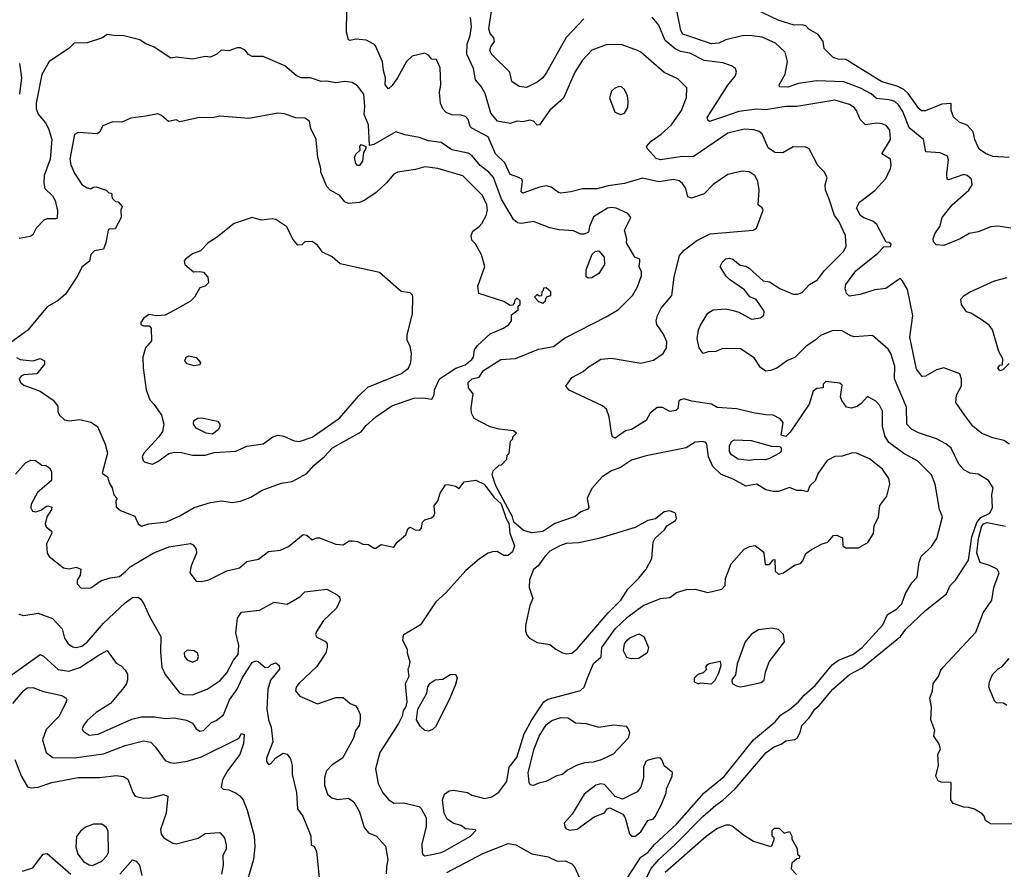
# Model space of a CAD drawing. Extents: x 1793424 to 1900092, y 321114 to 470632.
# Tile 96 of 256: x 1847183 to 1852609, y 408951 to 413635. Entities that reach past the tile are written whole.
import ezdxf

# ---------------------------------------------------------------- set-up
doc = ezdxf.new("R2010")
doc.units = 0

msp = doc.modelspace()

# ---------------------------------------------------------------- linework, layer by layer
at = {"layer": '0CON05XD'}
for points in [[(1851774.6, 410135.4), (1851825.3, 410174.7), (1851940.2, 410299.8), (1851964.3, 410355.7), (1852015, 410385.7), (1852043.3, 410415), (1852065, 410472.5), (1852099.3, 410530.7), (1852127.7, 410562.3), (1852138.8, 410645), (1852151.2, 410675), (1852208.3, 410731.7), (1852237.5, 410775), (1852268, 410895), (1852252, 410935), (1852228.6, 411075), (1852208, 411125), (1852131.7, 411201.7), (1852055, 411244.2), (1851972.5, 411305), (1851951.3, 411341.3), (1851937.8, 411395), (1851937, 411477), (1851920.7, 411510.7), (1851901.7, 411531.7), (1851855, 411557.5), (1851820.5, 411519.5), (1851797.7, 411502.3), (1851765, 411493.3), (1851739.3, 411499.3), (1851713.3, 411535), (1851706.2, 411555), (1851715, 411620), (1851701.7, 411631.7), (1851625, 411640), (1851610, 411625), (1851610, 411605), (1851575, 411602.5), (1851555, 411587.5), (1851533.3, 411515), (1851428.3, 411361.7), (1851405, 411337.5), (1851380, 411345), (1851390, 411415), (1851373.3, 411435), (1851335, 411455.6), (1851295, 411455.8), (1851225, 411467.5), (1851135, 411490), (1851027, 411497), (1850995.4, 411515.4), (1850885, 411532), (1850845, 411544.3), (1850825, 411540), (1850815, 411531.2), (1850810, 411490), (1850799.5, 411480.5), (1850765, 411474.2), (1850725, 411496.5), (1850695, 411496.5), (1850657.5, 411465), (1850634.5, 411425.5), (1850555, 411376), (1850522.1, 411367.9), (1850465, 411327.5), (1850450, 411335), (1850443.3, 411355), (1850432, 411445), (1850417, 411487), (1850395, 411506.2), (1850211.7, 411591.7), (1850192.5, 411615), (1850225, 411663.3), (1850287.5, 411695), (1850315, 411720), (1850385, 411763.3), (1850445, 411768.8), (1850605, 411742), (1850675, 411757.1), (1850729.2, 411795), (1850748.1, 411825), (1850749.1, 411859.1), (1850730.9, 411900.9), (1850694, 411955), (1850690, 411975), (1850697.5, 412005), (1850718, 412045), (1850776, 412115), (1850788.6, 412215), (1850819.2, 412335), (1850845, 412364.2), (1850915, 412416.9), (1850987.5, 412455), (1851225, 412474.3), (1851242.9, 412485), (1851280, 412585), (1851275, 412597.5), (1851252.5, 412615), (1851258.8, 412695), (1851250.8, 412745), (1851234, 412775), (1851203.6, 412796.4), (1851165, 412799.2), (1851085, 412781.4), (1851005, 412725.8), (1850955, 412674), (1850885, 412650), (1850865, 412657.5), (1850852.9, 412705), (1850835, 412731.2), (1850816.8, 412746.8), (1850785, 412754.2), (1850705, 412740), (1850615, 412761.1), (1850515, 412731.5), (1850425, 412719.6), (1850365, 412703.1), (1850285, 412702), (1850220, 412685), (1850165, 412678.8), (1850151.4, 412681.4), (1850111.7, 412711.7), (1850085, 412718), (1850047.7, 412712.3), (1849955, 412678.8), (1849946.2, 412686.2), (1849954.2, 412745), (1849949.2, 412755), (1849925, 412769.2), (1849885, 412781.2), (1849856.3, 412846.3), (1849804.5, 412894.5), (1849765, 412988.6), (1849675, 413036), (1849665.7, 413045.7), (1849654.2, 413084.2), (1849640.5, 413100.5), (1849615, 413108), (1849565, 413110), (1849533.9, 413123.9), (1849515, 413142.5), (1849501.2, 413175), (1849496.2, 413235), (1849503.8, 413275), (1849499.5, 413369.5), (1849480, 413415), (1849455, 413417.5), (1849435, 413440), (1849415, 413450), (1849345, 413433.3), (1849314, 413405), (1849265.5, 413314.5), (1849235, 413271.2), (1849215, 413253.3), (1849197.5, 413275), (1849199.5, 413315), (1849186.9, 413355), (1849181.7, 413401.7), (1849146.1, 413486.1), (1849137.5, 413497.5), (1849091.7, 413521.7), (1849035, 413526.5), (1849005, 413520), (1848995, 413523.3), (1848984.4, 413565), (1848986, 413685)], [(1850290.9, 413639.1), (1850195, 413536.2), (1850086.4, 413343.6), (1850066.2, 413315), (1850035, 413290), (1849975, 413261.2), (1849935, 413266.7), (1849894.2, 413294.2), (1849883.8, 413345), (1849785, 413442), (1849774.5, 413464.5), (1849779.4, 413485), (1849799.5, 413515), (1849796.2, 413535), (1849775, 413559.4), (1849768.1, 413585), (1849787.3, 413705)], [(1851073.6, 413523.6), (1851035, 413504.4), (1850995, 413502.2), (1850837.5, 413555), (1850825.6, 413575), (1850804.5, 413685)], [(1852635, 412874.4), (1852545, 412881.4), (1852505, 412897.1), (1852470.3, 412920.3), (1852446.7, 412975), (1852436.8, 413016.8), (1852404.1, 413054.1), (1852360.6, 413070.6), (1852328.8, 413098.8), (1852315.5, 413135), (1852315, 413172.5), (1852265, 413169.2), (1852175, 413132.9), (1852152, 413132), (1852136.9, 413145), (1852078.6, 413228.6), (1852055, 413249.1), (1852017.6, 413267.6), (1851933, 413293), (1851735, 413414.3), (1851693.6, 413416.4), (1851665.9, 413425.9), (1851616.7, 413475), (1851610, 413515), (1851583.9, 413553.9), (1851532.5, 413582.5), (1851515, 413600), (1851495, 413606.2), (1851450, 413605), (1851362.6, 413632.6), (1851240.4, 413690.4)], [(1850615, 408860), (1850660.4, 408955), (1850705, 409006.5), (1850795, 409087.8), (1850948.2, 409241.8), (1851018.6, 409305), (1851058.1, 409331.9), (1851125, 409395.6), (1851296.2, 409595), (1851337.5, 409625), (1851378.3, 409641.7), (1851405, 409660), (1851455, 409666.7), (1851466.4, 409673.6), (1851483.8, 409705), (1851493.8, 409745), (1851532.8, 409787.2), (1851564.3, 409835), (1851588.1, 409855), (1851663.3, 409945), (1851755, 410024.4), (1851825, 410062.2), (1851877.5, 410105), (1852036.2, 410235), (1852066, 410275), (1852175, 410377.5), (1852289.3, 410470.7), (1852310.8, 410515), (1852339.4, 410545), (1852412.2, 410655), (1852429.2, 410785), (1852456.5, 410863.5), (1852480.2, 410889.8), (1852529.2, 410915), (1852542.9, 410945), (1852540, 411015), (1852548, 411055), (1852521.2, 411095), (1852465, 411128.8), (1852420, 411135), (1852385, 411153.3), (1852358.8, 411185), (1852315, 411273.3), (1852287.3, 411297.3), (1852235, 411324), (1852136.8, 411356.8), (1852097, 411377), (1852072.5, 411405), (1852069.1, 411499.1), (1852004.2, 411655), (1852005.6, 411725), (1851983.1, 411795), (1851968.9, 411818.9), (1851883.3, 411893.3), (1851783.6, 411886.4), (1851762.3, 411892.3), (1851715, 411920), (1851665, 411921.4), (1851595.4, 411894.6), (1851565, 411865.8), (1851517.5, 411835), (1851455, 411771.9), (1851413.8, 411756.2), (1851355, 411714), (1851319.7, 411700.3), (1851295, 411698), (1851265, 411716.7), (1851231.1, 411771.1), (1851155, 411820), (1851058, 411822), (1851020, 411805), (1850977, 411803), (1850950, 411795), (1850927.5, 411825), (1850916.7, 411875), (1850923.3, 411925), (1850935, 411950), (1850975, 412017.5), (1851003.9, 412036.1), (1851075, 412041.2), (1851115, 412032), (1851145, 412022.5), (1851215, 411984), (1851265, 411991.2), (1851283.9, 412006.1), (1851285, 412027.5), (1851241.7, 412091.7), (1851207, 412107), (1851176.4, 412146.4), (1851095, 412202.5), (1851075, 412222.5), (1851042.5, 412275), (1851053.9, 412296.1), (1851075, 412316.2), (1851095, 412320), (1851112.5, 412315), (1851152.3, 412282.3), (1851185, 412276.7), (1851202.5, 412265), (1851280, 412195), (1851315, 412190), (1851372.2, 412152.2), (1851445, 412121.9), (1851468.7, 412121.3), (1851495, 412131.4), (1851535.4, 412174.6), (1851578.9, 412201.1), (1851617.4, 412252.6), (1851722.4, 412357.6), (1851737.5, 412385), (1851734.2, 412445), (1851696.7, 412525), (1851672.7, 412555), (1851640.9, 412650.9), (1851624.3, 412695), (1851622, 412725), (1851632.5, 412765), (1851616.1, 412796.1), (1851580.3, 412830.3), (1851533, 412923), (1851515, 412932.5), (1851445, 412933.3), (1851388.8, 412901.2), (1851345, 412902), (1851307.9, 412927.9), (1851273.8, 413005), (1851257.9, 413017.9), (1851227.6, 413027.6), (1851175, 413031.1), (1851085, 413009.4), (1850895, 412879.2), (1850835, 412881.1), (1850715, 412862.5), (1850689.7, 412869.7), (1850640, 412925), (1850637.5, 412935), (1850662, 412965), (1850717, 413003), (1850775.6, 413055), (1850830.8, 413135), (1850857.5, 413205), (1850859.5, 413259.5), (1850809.2, 413309.2), (1850734.2, 413344.2), (1850606.7, 413455), (1850587.5, 413465), (1850497.7, 413497.7), (1850415, 413495.8), (1850335, 413465.8), (1850285, 413411.2), (1850242.5, 413345), (1850178.8, 413201.2), (1850105, 413136.7), (1850047.5, 413055), (1850035, 413053.3), (1850014.5, 413074.5), (1849995, 413080.9), (1849955, 413071.2), (1849925, 413075.7), (1849885, 413063.3), (1849815.6, 413075.6), (1849778.5, 413118.5), (1849747.6, 413227.6), (1849726.4, 413266.4), (1849695, 413303.3), (1849684, 413365), (1849646.7, 413445), (1849649.6, 413500.4), (1849665, 413546.7), (1849673.2, 413596.8), (1849666.8, 413646.8)], [(1852636.7, 411295), (1852605.6, 411315.6), (1852545, 411330), (1852484.2, 411354.2), (1852436.2, 411395), (1852392.1, 411452.1), (1852341.2, 411525), (1852345.9, 411564.1), (1852373.6, 411616.4), (1852373.6, 411653.6), (1852363.3, 411683.3), (1852275, 411716), (1852235, 411703.8), (1852175, 411670), (1852157, 411667), (1852125, 411707.5), (1852088.8, 411885), (1852104.2, 412005), (1852075, 412147.5), (1852045, 412197.5), (1852035, 412207.5), (1851955, 412152.9), (1851895, 412145.6), (1851815, 412119.2), (1851755, 412111.4), (1851739.2, 412125), (1851731.4, 412155), (1851735.7, 412174.3), (1851790.2, 412249.8), (1851911.7, 412348.3), (1851945, 412382.5), (1851982.5, 412385), (1851985, 412397.5), (1851975, 412406.2), (1851957.5, 412407.5), (1851943.8, 412435), (1851906.7, 412505), (1851885, 412523.8), (1851835, 412542), (1851816.7, 412555), (1851793.8, 412595), (1851810.5, 412629.5), (1851895, 412694), (1851955, 412758.8), (1851980.8, 412815), (1851985.8, 412835), (1851981.2, 412865), (1851933.8, 412895), (1851981.9, 412975), (1851977.1, 413025), (1851959.3, 413049.3), (1851935, 413061.4), (1851905.8, 413064.2), (1851844.2, 413054.2), (1851814.3, 413084.3), (1851795, 413133.3), (1851781.3, 413151.3), (1851755, 413166.9), (1851675, 413191.1), (1851465, 413155.6), (1851405, 413155.6), (1851295, 413138.2), (1851245, 413142.2), (1851145, 413128.8), (1851061.4, 413098.6), (1850985, 413073.3), (1850975, 413080), (1850971.2, 413095), (1851085.9, 413274.1), (1851126.1, 413323.9), (1851132.5, 413345), (1851127.5, 413365), (1851105, 413380), (1851056.8, 413396.8), (1850955, 413410), (1850875, 413450.6), (1850825, 413459.1), (1850795, 413473.5), (1850740.2, 413520.2), (1850704.2, 413605), (1850669.1, 413649.1)], [(1849415, 409026.7), (1849455, 409034), (1849505, 409043.8), (1849525, 409054), (1849667.5, 409135), (1849697.5, 409165), (1849695, 409170), (1849640, 409175), (1849615, 409193.3), (1849575, 409203.3), (1849538.3, 409228.3), (1849521.7, 409261.7), (1849513.3, 409335), (1849523.6, 409366.4), (1849550, 409385), (1849573, 409387), (1849650, 409375), (1849675, 409360), (1849745, 409342), (1849785, 409351.2), (1849823, 409377), (1849868, 409435), (1849879.6, 409515), (1849921.7, 409568.3), (1849962.6, 409697.4), (1850004.7, 409775.3), (1850070.4, 409875), (1850095, 409888.8), (1850272.7, 409937.3), (1850294.2, 409955.8), (1850312.6, 410007.4), (1850344.7, 410085.3), (1850386.6, 410123.4), (1850390, 410175), (1850465, 410276.9), (1850535, 410343.1), (1850618.8, 410405), (1850715, 410444.3), (1850765, 410448.9), (1850802.3, 410477.7), (1850857, 410493), (1850906.1, 410496.1), (1850975, 410478), (1851052.5, 410495), (1851070, 410515), (1851073.3, 410555), (1851103.8, 410635), (1851175, 410716.2), (1851205, 410731.2), (1851235, 410736.7), (1851276.7, 410705), (1851283.3, 410695), (1851291.7, 410631.7), (1851315, 410632.5), (1851335, 410657.5), (1851345, 410660), (1851346.7, 410595), (1851365, 410578.8), (1851392.5, 410585), (1851451.7, 410628.3), (1851485, 410637.5), (1851498.3, 410651.7), (1851515, 410692.5), (1851545.8, 410714.2), (1851604.2, 410745.8), (1851636.1, 410753.9), (1851668.3, 410791.7), (1851685, 410792.5), (1851718, 410778), (1851718.8, 410735), (1851735, 410723.8), (1851805, 410723.3), (1851856.4, 410753.6), (1851887.3, 410802.7), (1851892, 410845), (1851915.6, 410894.4), (1851922.6, 410957.4), (1851961.7, 411008.3), (1851978, 411075), (1851973.3, 411105), (1851937, 411157), (1851865, 411213.8), (1851795, 411246), (1851772.3, 411247.7), (1851715, 411228.8), (1851675, 411226.2), (1851632, 411205), (1851582.5, 411135), (1851566.3, 411093.7), (1851536.7, 411065), (1851525, 411032.5), (1851495, 411040), (1851465, 411038.8), (1851425, 411056), (1851365, 411033.8), (1851335, 411033.8), (1851295, 411044), (1851245, 411074), (1851185, 411063.8), (1851115, 411102), (1851048.5, 411128.5), (1851002, 411172), (1850978.1, 411225), (1850969.2, 411295), (1850963.3, 411305), (1850945, 411310.5), (1850905, 411305.7), (1850855, 411274.2), (1850635, 411231.2), (1850555, 411206), (1850493.4, 411166.6), (1850445, 411147.1), (1850392, 411115), (1850335, 411050), (1850313.3, 411005), (1850310, 410995), (1850320, 410945), (1850313, 410937), (1850275, 410922.5), (1850243.9, 410896.1), (1850132.3, 410857.7), (1850065, 410814.2), (1850005.9, 410805.9), (1849958.8, 410818.8), (1849906, 410865), (1849898.8, 410895), (1849806.7, 411065), (1849787.5, 411125), (1849791.7, 411148.3), (1849825, 411180), (1849838.3, 411181.7), (1849867, 411213), (1849870, 411235), (1849880, 411245), (1849888.3, 411311.7), (1849900, 411325), (1849900, 411335), (1849920, 411355), (1849905, 411367.5), (1849825, 411376.7), (1849775, 411390), (1849687, 411437), (1849673.3, 411465), (1849670, 411495), (1849681.7, 411571.7), (1849656.1, 411606.1), (1849654.4, 411635.6), (1849676.7, 411655), (1849715, 411664.2), (1849739.7, 411700.3), (1849835, 411762), (1849915, 411767.5), (1850041.2, 411818.8), (1850125, 411834), (1850185, 411879.2), (1850415, 411996.2), (1850482.3, 412037.7), (1850560, 412115), (1850587.7, 412162.3), (1850610, 412225), (1850610, 412245), (1850596.7, 412275), (1850600.7, 412299.3), (1850600, 412315), (1850572.5, 412325), (1850526.2, 412405), (1850528, 412425), (1850516.2, 412475), (1850550, 412545), (1850535, 412566.7), (1850470, 412595), (1850445, 412600), (1850422.5, 412595), (1850345, 412547.5), (1850322.5, 412495), (1850316.7, 412463.3), (1850293, 412453), (1850275, 412452.5), (1850235, 412470), (1850155, 412476.2), (1850105, 412488), (1850015, 412521.4), (1849948.7, 412511.3), (1849926.7, 412515), (1849904, 412534), (1849838.2, 412645), (1849794.4, 412765), (1849768.6, 412795), (1849720.1, 412830.1), (1849676, 412885), (1849655, 412899.2), (1849565, 412917.5), (1849505, 412957.1), (1849435, 412966.9), (1849385, 412986), (1849305, 412999.2), (1849255, 413016.2), (1849135, 412946.2), (1849110.7, 412940.7), (1849104.4, 413055), (1849082.1, 413112.1), (1849085.6, 413155.6), (1849079.2, 413225), (1849045, 413270), (1849015, 413288.8), (1848975, 413293.8), (1848925, 413286.2), (1848875, 413296.2), (1848845, 413293.8), (1848785, 413313.3), (1848735, 413313.3), (1848706.4, 413326.4), (1848645, 413380), (1848525, 413432.5), (1848465, 413432.5), (1848443.6, 413443.6), (1848425, 413467.5), (1848399.3, 413479.3), (1848380.7, 413479.3), (1848335, 413463.3), (1848293, 413467), (1848270, 413445), (1848235, 413427.5), (1848205, 413432.5), (1848135, 413417.5), (1848045, 413427.5), (1848015, 413422.5), (1847923.6, 413483.6), (1847875, 413502.5), (1847845, 413523.3), (1847756.4, 413546.4), (1847701.7, 413548.3), (1847665, 413552.5), (1847640, 413535), (1847555, 413507.5), (1847483.9, 413506.1), (1847453.6, 413476.4), (1847346.1, 413403.9), (1847305, 413332.5), (1847273.5, 413175), (1847273.3, 413145), (1847284.3, 413114.3), (1847325, 413066.2), (1847341.4, 413035), (1847360.6, 412975), (1847351.2, 412865), (1847317.5, 412775), (1847316.7, 412733.3), (1847322, 412705), (1847363.7, 412663.7), (1847378.8, 412638.8), (1847391.9, 412581.9), (1847388.8, 412541.2), (1847383.1, 412536.9), (1847335, 412537.8), (1847318.6, 412531.4), (1847274.4, 412485), (1847255, 412448.6), (1847241.1, 412438.9), (1847180.9, 412429.1)], [(1852643.9, 412486.1), (1852575, 412495.8), (1852535, 412492.5), (1852465, 412466), (1852415, 412456), (1852365, 412426.2), (1852275, 412390), (1852233.9, 412393.9), (1852219.3, 412409.3), (1852217, 412427), (1852226.2, 412455), (1852253.3, 412495), (1852266.2, 412545), (1852321.2, 412615), (1852413.8, 412695), (1852431.2, 412725), (1852427.5, 412755), (1852405, 412776.2), (1852385, 412780.8), (1852301.2, 412751.2), (1852293.3, 412755), (1852292.9, 412785), (1852301.4, 412861.4), (1852295, 412883.3), (1852255, 412900), (1852177, 412907), (1852163.8, 412975), (1852085, 413038), (1852049.1, 413129.1), (1852025.3, 413165.3), (1852005, 413183.1), (1851975, 413193.5), (1851905, 413200.6), (1851875, 413225.6), (1851816.7, 413256.7), (1851725, 413292.2), (1851575, 413298.5), (1851475, 413282.9), (1851415, 413262.9), (1851370, 413265), (1851368.8, 413275), (1851401.4, 413335), (1851414.3, 413405), (1851402, 413455), (1851348.8, 413505), (1851275, 413537.5), (1851205, 413547.1), (1851165, 413545.6), (1851073.6, 413523.6)], [(1847182.4, 413392.4), (1847192.9, 413315), (1847181.1, 413225)], [(1850495, 413112.5), (1850515, 413120), (1850535, 413150), (1850536.7, 413185), (1850532.5, 413215), (1850515, 413250), (1850500, 413265), (1850485, 413266.7), (1850460, 413255), (1850445, 413240), (1850433.3, 413203.3), (1850462.5, 413125), (1850495, 413112.5)], [(1847855, 410843.3), (1847895, 410856), (1847992.3, 410867.7), (1848065, 410900), (1848145, 410945.8), (1848235, 410972.9), (1848295, 410982.5), (1848355.9, 410974.1), (1848399.7, 410980.3), (1848457.4, 411002.6), (1848519.1, 411040.9), (1848625, 411079.2), (1848685, 411088.8), (1848765, 411133.8), (1848805, 411180), (1848860, 411225), (1848906.7, 411275), (1849065, 411363.8), (1849091.7, 411398.3), (1849145, 411446), (1849234.3, 411505.7), (1849355, 411548), (1849405, 411550), (1849455, 411543.8), (1849467.3, 411567.3), (1849469.2, 411595), (1849495.8, 411655), (1849586.7, 411713.3), (1849637.9, 411732.1), (1849675, 411761.9), (1849684.4, 411775), (1849688.6, 411815), (1849705, 411839.2), (1849775, 411903.1), (1849848.8, 411935), (1849878.8, 411955), (1849892.5, 411975), (1849893, 412007), (1849930, 412035), (1849930, 412055), (1849940, 412065), (1849940, 412085), (1849925, 412100), (1849911.7, 412088.3), (1849908.3, 412071.7), (1849898.3, 412061.7), (1849885, 412060), (1849851.7, 412081.7), (1849712.5, 412125), (1849707.5, 412165), (1849746.7, 412275), (1849727.7, 412337.7), (1849695, 412400), (1849675, 412420), (1849670, 412445), (1849680.7, 412469.3), (1849715.7, 412494.3), (1849728.8, 412511.2), (1849754.2, 412555.8), (1849760.6, 412585), (1849756.7, 412615), (1849732.5, 412665), (1849624.5, 412774.5), (1849487.5, 412815), (1849415, 412824), (1849365, 412809.2), (1849265, 412793.3), (1849245, 412783.3), (1849204.5, 412735.5), (1849147, 412683), (1849085, 412640.6), (1849055, 412627.5), (1848995, 412622), (1848975, 412631.2), (1848945, 412668), (1848895, 412693.8), (1848875.8, 412715.8), (1848843.3, 412795), (1848843.3, 412815), (1848826, 412875), (1848816.7, 412975), (1848787.5, 413035), (1848780, 413075), (1848755, 413091.2), (1848703.9, 413093.9), (1848640, 413115), (1848605, 413120), (1848445, 413090), (1848286.4, 413103.6), (1848245, 413093.8), (1848173.9, 413096.1), (1848065, 413072.5), (1848045, 413082.5), (1848003.6, 413073.6), (1847965, 413106.7), (1847945, 413116.2), (1847878, 413102), (1847795, 413091.2), (1847745, 413070), (1847695, 413072.5), (1847641.2, 413048.8), (1847623.3, 413015), (1847610, 413005), (1847505, 413012), (1847485, 413002.5), (1847458.9, 412865), (1847464.5, 412835), (1847485, 412788.8), (1847525, 412726.2), (1847555, 412707.5), (1847575, 412702.5), (1847588.3, 412711.7), (1847605, 412712.5), (1847660, 412695), (1847675, 412680), (1847688.3, 412678.3), (1847691.7, 412651.7), (1847711.7, 412631.7), (1847725, 412630), (1847747.5, 412605), (1847740, 412585), (1847742.5, 412545), (1847708.3, 412481.7), (1847675, 412480), (1847670, 412475), (1847657.5, 412405), (1847645, 412370), (1847595, 412360), (1847575, 412340), (1847567, 412303), (1847525, 412270), (1847503.3, 412225), (1847435, 412122.5), (1847395, 412087.5), (1847335, 412052.5), (1847227, 411923), (1847133.3, 411855)], [(1849055, 412831.2), (1849045, 412831.2), (1849035, 412841.2), (1849027.1, 412875), (1849035, 412893.8), (1849060, 412915), (1849057.5, 412935), (1849065, 412946.7), (1849090, 412935), (1849090, 412925), (1849077, 412903), (1849072.9, 412855), (1849055, 412831.2)], [(1847915, 411184), (1847945, 411198.8), (1848005, 411243.3), (1848035, 411251.2), (1848075, 411248.8), (1848135, 411233.8), (1848205, 411234), (1848255, 411248.8), (1848374.1, 411255.9), (1848435, 411283.8), (1848525, 411297.5), (1848577.5, 411335), (1848605, 411343.8), (1848638.3, 411338.3), (1848695, 411314.2), (1848725, 411310), (1848795, 411334.2), (1848945, 411438.9), (1849050.3, 411559.7), (1849101.2, 411608.8), (1849286.3, 411683.7), (1849325.8, 411714.2), (1849338.8, 411745), (1849342, 411795), (1849334.1, 411834.1), (1849318.8, 411868.8), (1849317.5, 411895), (1849347.5, 412015), (1849350, 412105), (1849347.1, 412117.1), (1849335, 412128.8), (1849285.9, 412135.9), (1849165, 412241.2), (1848949.7, 412289.7), (1848905, 412327.5), (1848852.5, 412352.5), (1848825, 412392.5), (1848795, 412412.5), (1848755, 412410), (1848737, 412393), (1848715, 412392.5), (1848687.5, 412425), (1848655, 412492.5), (1848595, 412533.8), (1848575, 412537.5), (1848515, 412530.5), (1848465, 412544), (1848365, 412512), (1848265, 412432), (1848221.2, 412405), (1848179.2, 412360.8), (1848135, 412343.8), (1848096.2, 412315), (1848088.8, 412305), (1848093.3, 412285), (1848140, 412245), (1848175, 412247.5), (1848195, 412242.5), (1848220, 412215), (1848223.3, 412185), (1848205, 412166.7), (1848175, 412156.7), (1848146, 412105), (1848125, 412083.3), (1848056.2, 412043.8), (1847985, 412006.7), (1847935, 412002.5), (1847895, 412010), (1847865, 411987.5), (1847850, 411965), (1847850, 411955), (1847865, 411947.5), (1847897, 411947), (1847907.5, 411935), (1847910, 411865), (1847876.7, 411825), (1847862.5, 411775), (1847863.8, 411715), (1847880, 411595), (1847899.3, 411539.3), (1847924.1, 411514.1), (1847964.2, 411454.2), (1847976.7, 411405), (1847970, 411365), (1847950, 411335), (1847868, 411245), (1847858.8, 411225), (1847863.3, 411205), (1847872.5, 411195), (1847915, 411184)], [(1850315, 412210), (1850305, 412217.5), (1850303.8, 412255), (1850337, 412343), (1850355, 412357.5), (1850375, 412360), (1850403.3, 412325), (1850406, 412285), (1850373.9, 412236.1), (1850335, 412211.2), (1850315, 412210)], [(1852635, 411740), (1852600, 411705), (1852585, 411700), (1852572.5, 411715), (1852585, 411730), (1852598.3, 411731.7), (1852600, 411765), (1852578.8, 411805), (1852543.8, 411925), (1852525, 411950), (1852475.8, 411985.8), (1852425, 412017.5), (1852400, 412025), (1852372.5, 412065), (1852370, 412095), (1852387.5, 412115), (1852416.4, 412133.6), (1852554.1, 412195.9), (1852625, 412213.3)], [(1850065, 412072.5), (1850080, 412085), (1850081.7, 412098.3), (1850091.7, 412108.3), (1850110, 412115), (1850110, 412135), (1850085, 412157.5), (1850070, 412155), (1850068.3, 412141.7), (1850060, 412135), (1850058.3, 412111.7), (1850045, 412110), (1850035, 412120), (1850020, 412105), (1850041.7, 412081.7), (1850065, 412072.5)], [(1847165, 411772.5), (1847185, 411762.5), (1847235, 411756.2), (1847256.4, 411753.6), (1847296.4, 411766.4), (1847320, 411755), (1847320, 411735), (1847277, 411683), (1847205, 411677.5), (1847190.7, 411669.3), (1847180, 411655), (1847187.5, 411635), (1847205, 411620), (1847295, 411586.7), (1847367.3, 411537.3), (1847393.3, 411505), (1847393.3, 411475), (1847402.5, 411455), (1847429.3, 411429.3), (1847455, 411423.3), (1847515, 411431.2), (1847575.9, 411415.9), (1847611.7, 411391.7), (1847654, 411295), (1847666, 411245), (1847636.7, 411135), (1847666.7, 411115), (1847678.3, 411078.3), (1847693.3, 411055), (1847702.5, 411015), (1847720, 410995), (1847712.5, 410985), (1847715, 410950), (1847739.3, 410929.3), (1847818.3, 410898.3), (1847835.8, 410855), (1847855, 410843.3)], [(1848145, 411727.5), (1848105, 411737.5), (1848092.5, 411755), (1848100, 411775), (1848115, 411782.5), (1848155, 411772.5), (1848180, 411745), (1848175, 411732.5), (1848145, 411727.5)], [(1848245, 411350), (1848210, 411355), (1848155, 411382.5), (1848140, 411405), (1848142.5, 411425), (1848165, 411437.5), (1848185, 411440), (1848275, 411422.5), (1848286.7, 411405), (1848285, 411390), (1848275.9, 411374.1), (1848245, 411350)], [(1851205, 411204.2), (1851143, 411213), (1851105, 411236.2), (1851094.3, 411255), (1851094.3, 411285), (1851105, 411310), (1851121.2, 411318.8), (1851214.4, 411314.4), (1851325, 411283.3), (1851371.7, 411281.7), (1851380, 411275), (1851380, 411255), (1851370, 411245), (1851315, 411216.7), (1851291.7, 411208.3), (1851235, 411210.8), (1851205, 411204.2)], [(1847159.7, 411130.3), (1847215, 411191.2), (1847245, 411206.7), (1847270, 411205), (1847305, 411180), (1847327, 411177), (1847347.5, 411165), (1847357.5, 411145), (1847357.5, 411095), (1847281.2, 411028.8), (1847246.2, 410965), (1847244.3, 410944.3), (1847253.8, 410925), (1847271.3, 410921.3), (1847298.9, 410931.1), (1847335, 410954.2), (1847359.4, 410949.4), (1847358.6, 410935), (1847332.5, 410895), (1847323.8, 410855), (1847329.3, 410839.3), (1847357.5, 410815), (1847360, 410805), (1847330, 410745), (1847334.3, 410694.3), (1847345.8, 410675.8), (1847425, 410613.3), (1847455, 410607.5), (1847495, 410617.5), (1847520, 410605), (1847517, 410573), (1847500, 410545), (1847500, 410525), (1847521.7, 410501.7), (1847575, 410503.3), (1847629.3, 410540.7), (1847681.7, 410558.3), (1847733.9, 410566.1), (1847765, 410592), (1847792, 410618), (1847918.8, 410695), (1848005, 410728.9), (1848125, 410746.7), (1848139.3, 410739.3), (1848156.1, 410716.1), (1848156.7, 410695), (1848128.8, 410625), (1848121.2, 410585), (1848155, 410540), (1848185, 410537.5), (1848225, 410547.5), (1848325, 410597.5), (1848395, 410613.3), (1848435, 410648.8), (1848499.5, 410660.5), (1848555, 410702.5), (1848619.3, 410710.7), (1848665, 410730), (1848745, 410796.7), (1848765, 410792.5), (1848795, 410767.5), (1848820.7, 410779.3), (1848835, 410778.8), (1848925, 410744), (1848965, 410740), (1848998.3, 410761.7), (1849017.5, 410762.5), (1849045, 410758.8), (1849073.6, 410743.6), (1849105, 410742.5), (1849135, 410722.5), (1849145, 410722.5), (1849175, 410742.5), (1849245, 410727.5), (1849262.5, 410755), (1849310, 410795), (1849321.7, 410828.3), (1849332.5, 410837.5), (1849343, 410833), (1849363, 410823), (1849388.3, 410821.7), (1849397, 410833), (1849402.5, 410865), (1849415, 410877.5), (1849451.7, 410888.3), (1849465, 410900), (1849470, 410915), (1849467.5, 410955), (1849487, 410983), (1849500, 411025), (1849529.3, 411070.7), (1849545, 411073.3), (1849585, 411062.5), (1849605, 411050), (1849633, 411087), (1849696.1, 411096.1), (1849742.5, 411075), (1849795, 411002.5), (1849836.7, 410966.7), (1849864, 410885), (1849878.8, 410858.8), (1849883.9, 410803.9), (1849908.8, 410735), (1849898.9, 410701.1), (1849875, 410681.2), (1849850.4, 410680.4), (1849815, 410703.3), (1849789.3, 410700.7), (1849765, 410693.8), (1849717.7, 410662.3), (1849642.3, 410597.7), (1849532, 410475), (1849476, 410425), (1849391.7, 410298.3), (1849297, 410243), (1849292.5, 410215), (1849317.5, 410165), (1849317.5, 410145), (1849332.5, 410095), (1849326.7, 410065), (1849322.5, 410055), (1849326.7, 410015), (1849306.4, 409973.6), (1849316.7, 409875), (1849311.7, 409848.3), (1849296.7, 409825), (1849291.2, 409795), (1849270, 409755), (1849168.1, 409595), (1849144.2, 409505), (1849158, 409425), (1849185, 409373.8), (1849215, 409336.2), (1849245, 409316.7), (1849298.3, 409318.3), (1849385, 409297.5), (1849396.1, 409286.1), (1849423.3, 409235), (1849423, 409187), (1849399.3, 409090.7), (1849400, 409045), (1849405, 409032.5), (1849415, 409026.7)], [(1850195, 410139.2), (1850225, 410143.8), (1850255, 410166.7), (1850425.4, 410364.6), (1850495.6, 410435), (1850533.8, 410496.2), (1850595, 410556.2), (1850635, 410606.2), (1850666, 410665), (1850673.3, 410755), (1850683.9, 410776.1), (1850736.4, 410823.6), (1850750, 410845), (1850797.5, 410875), (1850802.5, 410885), (1850797.5, 410915), (1850765, 410926.7), (1850735, 410922.5), (1850687, 410883), (1850645, 410873.3), (1850575, 410836), (1850375, 410775.8), (1850265, 410750.5), (1850195, 410747.1), (1850160, 410735), (1850105, 410705.6), (1850076, 410675), (1850040, 410625), (1850015, 410603.3), (1849992.2, 410547.8), (1849990, 410505), (1850010, 410445), (1849994.3, 410405.7), (1849970, 410295), (1849970, 410265), (1849980.3, 410240.3), (1849992.5, 410225), (1850035, 410201.2), (1850105, 410191.2), (1850136.7, 410165), (1850175, 410144.2), (1850195, 410139.2)], [(1852665, 409200), (1852533, 409203), (1852505, 409220), (1852497.5, 409245), (1852486.4, 409256.4), (1852445, 409282.5), (1852413, 409293), (1852385, 409293.3), (1852327.5, 409315), (1852314, 409335), (1852315, 409430), (1852261.2, 409431.2), (1852245, 409440), (1852231.2, 409465), (1852246.4, 409526.4), (1852242.5, 409585), (1852257.5, 409615), (1852247.5, 409645), (1852221.2, 409685), (1852226.4, 409716.4), (1852203.3, 409775), (1852206.7, 409845), (1852198.8, 409895), (1852212.5, 409935), (1852217.5, 409975), (1852246.7, 410015), (1852257.5, 410045), (1852272.5, 410065), (1852451.2, 410258.8), (1852492, 410365), (1852540, 410435), (1852551.2, 410505), (1852568.8, 410555), (1852580, 410585), (1852570, 410605), (1852527, 410627), (1852475, 410642.9), (1852456.8, 410695), (1852467.1, 410775), (1852484.3, 410845), (1852495, 410856.7), (1852515, 410862.5), (1852615, 410842.1)], [(1847178.3, 410358.3), (1847205, 410350.8), (1847285, 410362.5), (1847364.4, 410334.4), (1847417, 410277), (1847430, 410225), (1847450, 410195), (1847475, 410177.1), (1847495, 410173.3), (1847525, 410182.2), (1847555, 410203.3), (1847645, 410308.1), (1847765, 410420), (1847805, 410450), (1847835, 410452), (1847851.2, 410441.2), (1847868, 410415), (1847898, 410345), (1847960.8, 410235), (1847958.8, 410148.8), (1847967.1, 410065), (1847984.4, 410024.4), (1848063.8, 409925), (1848085.7, 409915.7), (1848135, 409913.1), (1848216.4, 409943.6), (1848288.3, 409991.7), (1848325, 410034.2), (1848361.5, 410105), (1848387.8, 410135), (1848390, 410185), (1848374.6, 410255.4), (1848382.9, 410335), (1848405, 410368.8), (1848505, 410380.3), (1848585, 410423.1), (1848657.8, 410412.2), (1848726.1, 410453.9), (1848755, 410481.2), (1848876.1, 410496.1), (1848932.5, 410465), (1848945, 410452.5), (1848948.8, 410435), (1848928.8, 410391.2), (1848857, 410323), (1848818.3, 410261.7), (1848813.8, 410245), (1848820.5, 410230.5), (1848867.5, 410207.5), (1848876.7, 410195), (1848878, 410175), (1848869.2, 410145), (1848820.3, 410069.7), (1848721.2, 409975), (1848706.7, 409955), (1848702.5, 409935), (1848726.4, 409906.4), (1848825, 409863.3), (1848925, 409899.2), (1848965, 409898), (1849005, 409866.2), (1849035, 409853.3), (1849046.7, 409835), (1849060, 409805), (1849060, 409775), (1849053.3, 409745), (1849034.1, 409715.9), (1849023.3, 409675), (1848962.5, 409565), (1848905, 409527.5), (1848873.3, 409495), (1848862.3, 409457.7), (1848862, 409415), (1848880, 409365), (1848902.5, 409345), (1848935, 409336.2), (1848995, 409343.8), (1849025, 409323.3), (1849055, 409267.5), (1849081.2, 409181.2), (1849105, 409153.3), (1849150, 409135), (1849198.3, 409078.3), (1849212.5, 409005), (1849204.4, 408965.6), (1849203, 408927)], [(1850555, 410110.8), (1850528.8, 410118.8), (1850510, 410155), (1850515.8, 410195), (1850530.8, 410215), (1850545, 410227.5), (1850595, 410250), (1850622.5, 410235), (1850647.5, 410175), (1850640, 410145), (1850595, 410114.2), (1850555, 410110.8)], [(1851155, 409957.5), (1851185, 409962.5), (1851268.8, 409981.2), (1851285.5, 409994.5), (1851292.5, 410037.5), (1851313.3, 410095), (1851397.1, 410205), (1851391.2, 410245), (1851365, 410273.8), (1851325, 410280.8), (1851255, 410272), (1851215, 410248), (1851181.4, 410205), (1851136.2, 410085), (1851127, 410023), (1851107.5, 409995), (1851110, 409975), (1851133, 409963), (1851155, 409957.5)], [(1847115, 410007.5), (1847296.2, 410136.2), (1847315, 410126.7), (1847395, 410052.5), (1847453.2, 410043.2), (1847515, 410063.1), (1847615, 410130.8), (1847665, 410156.7), (1847715, 410087.5), (1847743, 410073), (1847765, 410050), (1847776.4, 410026.4), (1847776.4, 409996.4), (1847771.2, 409975), (1847756.8, 409953.2), (1847683.3, 409865), (1847604.5, 409815.5), (1847555, 409772), (1847534, 409745), (1847528, 409725), (1847533, 409713), (1847565, 409690), (1847615, 409695.8), (1847801.1, 409778.9), (1847855, 409791.4), (1847925, 409792.5), (1847985, 409782.2), (1848035, 409785.7), (1848103, 409773), (1848135, 409756.2), (1848156.1, 409726.1), (1848175, 409713.3), (1848195, 409716.7), (1848239.7, 409760.3), (1848265, 409772.5), (1848307, 409803), (1848340, 409885), (1848381.5, 409945), (1848408.2, 410005), (1848465, 410091.2), (1848485, 410101.2), (1848497.7, 410097.7), (1848535, 410063.3), (1848553.6, 410066.4), (1848569.3, 410080.7), (1848595, 410088.8), (1848613.3, 410075), (1848613.8, 410055), (1848565.6, 409994.4), (1848550.5, 409945), (1848544.4, 409835), (1848554.2, 409775), (1848569.2, 409735), (1848578, 409655), (1848543.3, 409565), (1848543.3, 409545), (1848555, 409530), (1848565, 409532.5), (1848593.6, 409566.4), (1848635, 409592.5), (1848656.4, 409586.4), (1848675, 409560), (1848683.6, 409523.6), (1848684.2, 409474.2), (1848707.5, 409375), (1848713.3, 409285), (1848743.6, 409243.6), (1848780, 409155), (1848787.5, 409135), (1848790, 409085), (1848805, 409080), (1848819.3, 409049.3), (1848832.5, 408905)], [(1848135, 410094), (1848163.6, 410106.4), (1848168.8, 410125), (1848163.6, 410143.6), (1848143.6, 410156.4), (1848105, 410160), (1848090, 410145), (1848091.2, 410125), (1848105, 410106.7), (1848135, 410094)], [(1850535, 408907.5), (1850605, 409018.6), (1850645, 409044.3), (1850680.9, 409089.1), (1850805, 409201.9), (1850955, 409372.9), (1851065, 409462.5), (1851227.1, 409665), (1851345.3, 409764.7), (1851376.9, 409803.1), (1851425, 409831.5), (1851474.3, 409875), (1851505, 409911.9), (1851567.1, 409965), (1851660.7, 410079.3), (1851695, 410104.3), (1851774.6, 410135.4)], [(1850923, 409973), (1850935, 409980), (1850995, 409973.8), (1851015, 409993.3), (1851035.8, 410034.2), (1851048.8, 410075), (1851045, 410097.5), (1850982.5, 410085), (1850967.5, 410075), (1850962.5, 410065), (1850967, 410053), (1850950, 410035), (1850920, 410025), (1850900, 410005), (1850900, 409985), (1850923, 409973)], [(1852623.3, 409855), (1852605, 409866.7), (1852565, 409870), (1852555, 409880), (1852523.8, 409955), (1852526.7, 409985), (1852544.2, 410025.8), (1852574.2, 410055.8), (1852595, 410066.7), (1852635.8, 410114.2)], [(1849435, 409713.3), (1849415, 409717.5), (1849390.5, 409740.5), (1849370, 409775), (1849377.5, 409835), (1849427.3, 409922.7), (1849432, 409958), (1849445, 409976.7), (1849473.2, 409996.8), (1849515, 410000), (1849555, 410026), (1849585, 410027.5), (1849593.3, 410005), (1849585, 409970), (1849550, 409885), (1849475, 409737.5), (1849458.3, 409721.7), (1849435, 409713.3)], [(1847145.3, 409864.7), (1847205, 409937.1), (1847225, 409951.4), (1847255, 409952.9), (1847315, 409930.8), (1847415, 409908.8), (1847436.4, 409896.4), (1847442.5, 409885), (1847440, 409875), (1847400.8, 409795), (1847328.3, 409721.7), (1847309.2, 409665), (1847328.8, 409595), (1847365, 409567.5), (1847485, 409566.7), (1847645, 409587.8), (1847765, 409634.4), (1847865, 409659.2), (1847905, 409652), (1847931.2, 409625), (1847985, 409551.2), (1848009.5, 409539.5), (1848036.1, 409536.1), (1848105, 409548.1), (1848185, 409571.1), (1848380.7, 409669.3), (1848393, 409677), (1848405, 409700), (1848420, 409695), (1848416.7, 409645), (1848396.9, 409585), (1848328.8, 409495), (1848300, 409445), (1848292.5, 409405), (1848305, 409392.5), (1848335, 409390), (1848375, 409371.2), (1848397, 409357), (1848414.2, 409334.2), (1848437, 409277), (1848475.8, 409135.8), (1848478, 409075), (1848471.2, 409005), (1848410.7, 408799.3)], [(1850015, 409413.8), (1849996.7, 409416.7), (1849990.5, 409430.5), (1849985.6, 409485), (1850017.3, 409615), (1850045, 409685.8), (1850085, 409748.1), (1850115, 409771.9), (1850165, 409788.6), (1850205, 409787.1), (1850245, 409758.8), (1850305, 409756), (1850374.1, 409734.1), (1850455, 409748), (1850525, 409740), (1850536.1, 409726.1), (1850543.3, 409705), (1850536.2, 409675), (1850453.2, 409586.8), (1850387.5, 409555), (1850342.7, 409542.7), (1850295, 409539.2), (1850255, 409525.8), (1850202.2, 409497.8), (1850175, 409474.4), (1850142.4, 409467.6), (1850082.5, 409435), (1850043, 409427), (1850015, 409413.8)], [(1847157, 409557), (1847192.4, 409462.4), (1847226.4, 409406.4), (1847245, 409400), (1847285, 409404), (1847360.9, 409429.1), (1847505, 409458.1), (1847625, 409457.5), (1847715, 409468), (1847755, 409463.3), (1847778.3, 409448.3), (1847806.7, 409375), (1847820, 409355), (1847865, 409343.8), (1847905, 409346.2), (1847975, 409363.3), (1848000, 409355), (1847989.3, 409260.7), (1847959.3, 409170.7), (1847962, 409145), (1847976.7, 409125), (1848026.1, 409096.1), (1848045, 409091.2), (1848167.3, 409122.7), (1848205, 409149.2), (1848285, 409154), (1848312, 409125), (1848320.8, 409085), (1848320, 409065), (1848302, 409025), (1848304.4, 408975), (1848295.4, 408924.6)], [(1850575, 409134), (1850605, 409158), (1850645, 409220.9), (1850675, 409230), (1850685, 409241.9), (1850717.8, 409305), (1850745, 409373.3), (1850747.5, 409395), (1850778.8, 409465), (1850780, 409485), (1850735, 409522.5), (1850723.8, 409553.8), (1850713.6, 409563.6), (1850695, 409566.2), (1850646.1, 409553.9), (1850633.3, 409545), (1850621.2, 409515), (1850621.2, 409455), (1850605.9, 409404.1), (1850585, 409378.8), (1850505, 409337.5), (1850465, 409353.3), (1850405, 409418.8), (1850385, 409422), (1850357.5, 409415), (1850294.4, 409365.6), (1850226.7, 409255), (1850184.1, 409205.9), (1850186.2, 409185), (1850195, 409174), (1850215, 409168), (1850255, 409172.5), (1850348.8, 409241.2), (1850405, 409262.5), (1850420.8, 409285), (1850435, 409290.8), (1850507.5, 409255), (1850518.8, 409235), (1850543, 409147), (1850554.1, 409134.1), (1850575, 409134)], [(1847585, 408972.7), (1847635, 408996.7), (1847663.3, 409025), (1847672.7, 409045), (1847670.5, 409160.5), (1847661.3, 409181.3), (1847635, 409200.8), (1847590.3, 409199.7), (1847545, 409182.9), (1847517.7, 409162.3), (1847496.9, 409133.1), (1847491.9, 409075), (1847503.1, 409035), (1847535, 408994.5), (1847565, 408975.6), (1847585, 408972.7)], [(1850740.6, 408935), (1850965, 409134), (1851025, 409176), (1851076.7, 409196.7), (1851095, 409197.5), (1851115, 409187.5), (1851171.7, 409141.7), (1851227, 409107), (1851315, 409080), (1851328.3, 409081.7), (1851340, 409115), (1851340, 409125), (1851330, 409135), (1851330, 409165), (1851341.7, 409178.3), (1851368.3, 409178.3), (1851395, 409150), (1851425, 409160), (1851437.5, 409135), (1851438.3, 409118.3), (1851467, 409067), (1851470, 409035), (1851480, 409025), (1851478.3, 409011.7), (1851465, 409010), (1851437.5, 408985), (1851433.9, 408953.9), (1851463, 408923)], [(1849536.2, 408933.8), (1849735, 409037.8), (1849875, 409094.4), (1849916.8, 409086.8), (1850005, 409037.5), (1850095, 409020), (1850145, 408996.7), (1850188.3, 408998.3), (1850225, 408982.5), (1850240, 408965), (1850277.5, 408885)], [(1847198.6, 408941.4), (1847255, 408960), (1847313.3, 409035), (1847335, 409038.8), (1847465, 408924.3)], [(1847735.4, 408924.6), (1847805, 409003.3), (1847825, 408996.7), (1847843.8, 408975), (1847856.7, 408916.7)]]:
    msp.add_lwpolyline(points, dxfattribs=at)

doc.saveas('drawing.dxf')
